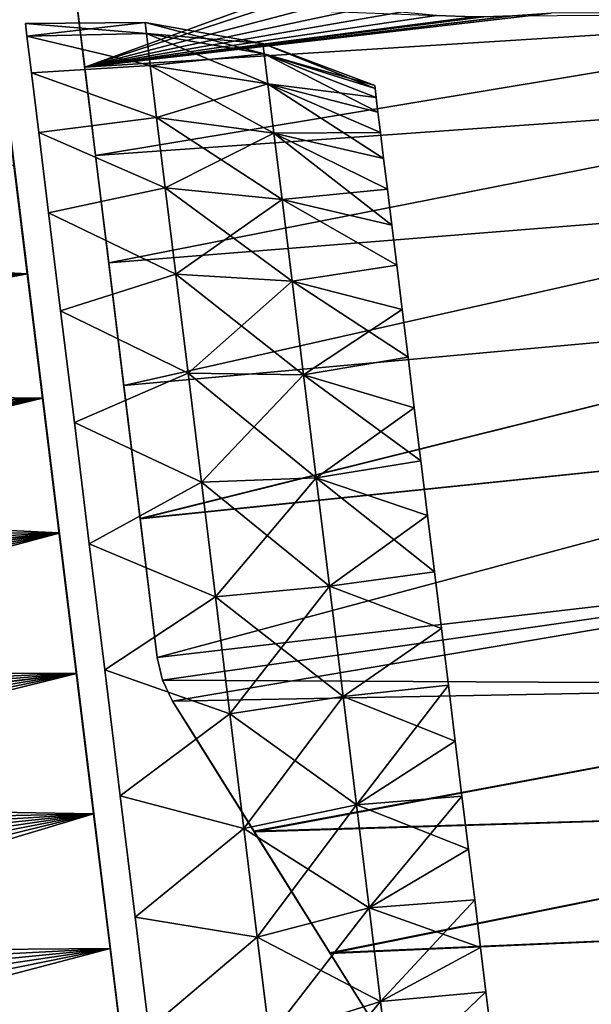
# Model space of a CAD drawing. Header units: millimetres. Extents: x -29 to 75, y -375 to 321.
# Tile 10 of 29: x 43 to 59, y 50 to 77. Entities that reach past the tile are written whole.
import ezdxf

# ---------------------------------------------------------------- set-up
doc = ezdxf.new("R2010")
doc.units = ezdxf.units.MM
doc.header["$LTSCALE"] = 101.851852
for name, color, linetype in [('10', 7, 'CONTINUOUS'), ('12', 7, 'CONTINUOUS'), ('17', 7, 'CONTINUOUS'), ('18', 7, 'CONTINUOUS'), ('20', 7, 'CONTINUOUS'), ('24', 7, 'CONTINUOUS'), ('25', 7, 'CONTINUOUS'), ('26', 7, 'CONTINUOUS'), ('31', 7, 'CONTINUOUS'), ('32', 7, 'CONTINUOUS'), ('5', 7, 'CONTINUOUS')]:
    doc.layers.add(name, color=color, linetype=linetype)

msp = doc.modelspace()

# ---------------------------------------------------------------- linework, layer by layer
at = {"layer": '10', "color": 7, "linetype": 'CONTINUOUS', "true_color": 0xe0f2ff}
for points in [[(43.29, 70.194, 16.878), (42.915, 73.245, 14.355), (19.818, 68.465, 18.089), (43.29, 70.194, 16.878)], [(43.718, 66.712, 18.754), (43.29, 70.194, 16.878), (18.417, 65.571, 19.809), (43.718, 66.712, 18.754)], [(18.417, 65.571, 19.809), (43.29, 70.194, 16.878), (19.072, 66.996, 19.03), (18.417, 65.571, 19.809)], [(19.072, 66.996, 19.03), (43.29, 70.194, 16.878), (19.818, 68.465, 18.089), (19.072, 66.996, 19.03)], [(44.182, 62.931, 19.91), (43.718, 66.712, 18.754), (16.754, 60.21, 21.745), (44.182, 62.931, 19.91)], [(16.754, 60.21, 21.745), (43.718, 66.712, 18.754), (17.021, 61.486, 21.417), (16.754, 60.21, 21.745)], [(17.021, 61.486, 21.417), (43.718, 66.712, 18.754), (17.387, 62.812, 20.99), (17.021, 61.486, 21.417)], [(17.387, 62.812, 20.99), (43.718, 66.712, 18.754), (17.852, 64.179, 20.456), (17.387, 62.812, 20.99)], [(17.852, 64.179, 20.456), (43.718, 66.712, 18.754), (18.417, 65.571, 19.809), (17.852, 64.179, 20.456)], [(16.519, 56.667, 22.246), (44.182, 62.931, 19.91), (16.506, 57.807, 22.151), (16.519, 56.667, 22.246)], [(16.506, 57.807, 22.151), (44.182, 62.931, 19.91), (16.583, 58.983, 21.987), (16.506, 57.807, 22.151)], [(16.613, 55.555, 22.276), (44.182, 62.931, 19.91), (16.519, 56.667, 22.246), (16.613, 55.555, 22.276)], [(16.583, 58.983, 21.987), (44.182, 62.931, 19.91), (16.754, 60.21, 21.745), (16.583, 58.983, 21.987)], [(44.665, 58.998, 20.3), (44.182, 62.931, 19.91), (16.613, 55.555, 22.276), (44.665, 58.998, 20.3)], [(16.793, 54.452, 22.245), (44.665, 58.998, 20.3), (16.613, 55.555, 22.276), (16.793, 54.452, 22.245)], [(17.057, 53.341, 22.15), (44.665, 58.998, 20.3), (16.793, 54.452, 22.245), (17.057, 53.341, 22.15)], [(17.417, 52.214, 21.986), (44.665, 58.998, 20.3), (17.057, 53.341, 22.15), (17.417, 52.214, 21.986)], [(45.148, 55.064, 19.909), (44.665, 58.998, 20.3), (17.417, 52.214, 21.986), (45.148, 55.064, 19.909)], [(17.881, 51.06, 21.742), (45.148, 55.064, 19.909), (17.417, 52.214, 21.986), (17.881, 51.06, 21.742)], [(18.451, 49.882, 21.411), (45.148, 55.064, 19.909), (17.881, 51.06, 21.742), (18.451, 49.882, 21.411)], [(19.132, 48.681, 20.982), (45.148, 55.064, 19.909), (18.451, 49.882, 21.411), (19.132, 48.681, 20.982)], [(19.918, 47.465, 20.445), (45.148, 55.064, 19.909), (19.132, 48.681, 20.982), (19.918, 47.465, 20.445)], [(45.612, 51.284, 18.752), (45.148, 55.064, 19.909), (19.918, 47.465, 20.445), (45.612, 51.284, 18.752)], [(20.806, 46.248, 19.794), (45.612, 51.284, 18.752), (19.918, 47.465, 20.445), (20.806, 46.248, 19.794)], [(21.79, 45.022, 19.01), (45.612, 51.284, 18.752), (20.806, 46.248, 19.794), (21.79, 45.022, 19.01)], [(46.039, 47.803, 16.875), (45.612, 51.284, 18.752), (21.79, 45.022, 19.01), (46.039, 47.803, 16.875)]]:
    msp.add_3dface(points, dxfattribs=at)
at = {"layer": '12', "color": 7, "linetype": 'CONTINUOUS', "true_color": 0xe0f2ff}
for points in [[(42.915, 73.246, -14.354), (43.29, 70.195, -16.877), (21.476, 71.347, -15.748), (42.915, 73.246, -14.354)], [(21.476, 71.347, -15.748), (43.29, 70.195, -16.877), (20.624, 69.924, -16.996), (21.476, 71.347, -15.748)], [(43.29, 70.195, -16.877), (43.718, 66.713, -18.753), (19.072, 66.996, -19.03), (43.29, 70.195, -16.877)], [(19.818, 68.465, -18.089), (43.29, 70.195, -16.877), (19.072, 66.996, -19.03), (19.818, 68.465, -18.089)], [(20.624, 69.924, -16.996), (43.29, 70.195, -16.877), (19.818, 68.465, -18.089), (20.624, 69.924, -16.996)], [(19.072, 66.996, -19.03), (43.718, 66.713, -18.753), (18.417, 65.571, -19.809), (19.072, 66.996, -19.03)], [(43.718, 66.713, -18.753), (44.182, 62.933, -19.909), (17.852, 64.179, -20.456), (43.718, 66.713, -18.753)], [(18.417, 65.571, -19.809), (43.718, 66.713, -18.753), (17.852, 64.179, -20.456), (18.417, 65.571, -19.809)], [(17.852, 64.179, -20.456), (44.182, 62.933, -19.909), (17.387, 62.812, -20.99), (17.852, 64.179, -20.456)], [(44.182, 62.933, -19.909), (44.665, 58.999, -20.3), (16.583, 58.983, -21.987), (44.182, 62.933, -19.909)], [(16.754, 60.21, -21.745), (44.182, 62.933, -19.909), (16.583, 58.983, -21.987), (16.754, 60.21, -21.745)], [(17.021, 61.486, -21.417), (44.182, 62.933, -19.909), (16.754, 60.21, -21.745), (17.021, 61.486, -21.417)], [(17.387, 62.812, -20.99), (44.182, 62.933, -19.909), (17.021, 61.486, -21.417), (17.387, 62.812, -20.99)], [(16.583, 58.983, -21.987), (44.665, 58.999, -20.3), (16.506, 57.807, -22.151), (16.583, 58.983, -21.987)], [(16.506, 57.807, -22.151), (44.665, 58.999, -20.3), (16.519, 56.667, -22.246), (16.506, 57.807, -22.151)], [(16.519, 56.667, -22.246), (44.665, 58.999, -20.3), (16.613, 55.555, -22.276), (16.519, 56.667, -22.246)], [(44.665, 58.999, -20.3), (45.148, 55.065, -19.909), (16.613, 55.555, -22.276), (44.665, 58.999, -20.3)], [(16.613, 55.555, -22.276), (45.148, 55.065, -19.909), (16.793, 54.452, -22.245), (16.613, 55.555, -22.276)], [(16.793, 54.452, -22.245), (45.148, 55.065, -19.909), (17.057, 53.341, -22.15), (16.793, 54.452, -22.245)], [(17.057, 53.341, -22.15), (45.148, 55.065, -19.909), (17.417, 52.214, -21.986), (17.057, 53.341, -22.15)], [(17.417, 52.214, -21.986), (45.148, 55.065, -19.909), (17.881, 51.06, -21.742), (17.417, 52.214, -21.986)], [(45.148, 55.065, -19.909), (45.612, 51.285, -18.752), (17.881, 51.06, -21.742), (45.148, 55.065, -19.909)], [(17.881, 51.06, -21.742), (45.612, 51.285, -18.752), (18.451, 49.882, -21.411), (17.881, 51.06, -21.742)], [(18.451, 49.882, -21.411), (45.612, 51.285, -18.752), (19.132, 48.681, -20.982), (18.451, 49.882, -21.411)], [(19.132, 48.681, -20.982), (45.612, 51.285, -18.752), (19.918, 47.465, -20.445), (19.132, 48.681, -20.982)], [(19.918, 47.465, -20.445), (45.612, 51.285, -18.752), (20.806, 46.248, -19.794), (19.918, 47.465, -20.445)], [(45.612, 51.285, -18.752), (46.039, 47.804, -16.876), (20.806, 46.248, -19.794), (45.612, 51.285, -18.752)]]:
    msp.add_3dface(points, dxfattribs=at)
at = {"layer": '17', "color": 7, "linetype": 'CONTINUOUS', "true_color": 0xa2afbf}
for points in [[(44.533, 78.948, -3.924), (44.671, 77.817, -7.696), (44.77, 77.017, -7.358), (44.533, 78.948, -3.924)], [(44.637, 78.098, -3.749), (44.533, 78.948, -3.924), (44.77, 77.017, -7.358), (44.637, 78.098, -3.749)], [(44.671, 77.817, 7.695), (44.533, 78.948, 3.925), (44.77, 77.017, 7.358), (44.671, 77.817, 7.695)], [(44.77, 77.017, 7.358), (44.533, 78.948, 3.925), (44.637, 78.098, 3.749), (44.77, 77.017, 7.358)], [(44.671, 77.817, -7.696), (44.897, 75.983, -11.174), (44.985, 75.262, -10.687), (44.671, 77.817, -7.696)], [(44.77, 77.017, -7.358), (44.671, 77.817, -7.696), (44.985, 75.262, -10.687), (44.77, 77.017, -7.358)], [(44.897, 75.983, 11.172), (44.671, 77.817, 7.695), (44.985, 75.262, 10.687), (44.897, 75.983, 11.172)], [(44.985, 75.262, 10.687), (44.671, 77.817, 7.695), (44.77, 77.017, 7.358), (44.985, 75.262, 10.687)], [(44.897, 75.983, -11.174), (45.2, 73.514, -14.227), (45.275, 72.901, -13.608), (44.897, 75.983, -11.174)], [(44.985, 75.262, -10.687), (44.897, 75.983, -11.174), (45.275, 72.901, -13.608), (44.985, 75.262, -10.687)], [(45.2, 73.515, 14.224), (44.897, 75.983, 11.172), (45.275, 72.901, 13.608), (45.2, 73.515, 14.224)], [(45.275, 72.901, 13.608), (44.897, 75.983, 11.172), (44.985, 75.262, 10.687), (45.275, 72.901, 13.608)], [(45.569, 70.506, 16.736), (45.2, 73.515, 14.224), (45.629, 70.022, 16.012), (45.569, 70.506, 16.736)], [(45.629, 70.022, 16.012), (45.2, 73.515, 14.224), (45.275, 72.901, 13.608), (45.629, 70.022, 16.012)], [(45.2, 73.514, -14.227), (45.569, 70.504, -16.739), (45.629, 70.022, -16.012), (45.2, 73.514, -14.227)], [(45.275, 72.901, -13.608), (45.2, 73.514, -14.227), (45.629, 70.022, -16.012), (45.275, 72.901, -13.608)], [(45.991, 67.07, 18.613), (45.569, 70.506, 16.736), (46.032, 66.733, 17.808), (45.991, 67.07, 18.613)], [(46.032, 66.733, 17.808), (45.569, 70.506, 16.736), (45.629, 70.022, 16.012), (46.032, 66.733, 17.808)], [(45.569, 70.504, -16.739), (45.991, 67.066, -18.615), (46.032, 66.733, -17.808), (45.569, 70.504, -16.739)], [(45.629, 70.022, -16.012), (45.569, 70.504, -16.739), (46.032, 66.733, -17.808), (45.629, 70.022, -16.012)], [(46.449, 63.337, 19.782), (45.991, 67.07, 18.613), (46.927, 59.444, 19.325), (46.449, 63.337, 19.782)], [(46.927, 59.444, 19.325), (45.991, 67.07, 18.613), (46.471, 63.16, 18.927), (46.927, 59.444, 19.325)], [(46.471, 63.16, 18.927), (45.991, 67.07, 18.613), (46.032, 66.733, 17.808), (46.471, 63.16, 18.927)], [(45.991, 67.066, -18.615), (46.45, 63.333, -19.783), (46.471, 63.16, -18.927), (45.991, 67.066, -18.615)], [(46.032, 66.733, -17.808), (45.991, 67.066, -18.615), (46.471, 63.16, -18.927), (46.032, 66.733, -17.808)], [(46.927, 59.444, 20.199), (46.449, 63.337, 19.782), (46.927, 59.444, 19.325), (46.927, 59.444, 20.199)], [(46.927, 59.444, -20.199), (46.927, 59.444, -19.325), (46.45, 63.333, -19.783), (46.927, 59.444, -20.199)], [(46.45, 63.333, -19.783), (46.927, 59.444, -19.325), (46.471, 63.16, -18.927), (46.45, 63.333, -19.783)]]:
    msp.add_3dface(points, dxfattribs=at)
at = {"layer": '18', "color": 7, "linetype": 'CONTINUOUS', "true_color": 0xa2afbf}
for points in [[(44.897, 75.983, -11.174), (44.671, 77.817, -7.696), (54.758, 77.438, -9.433), (44.897, 75.983, -11.174)], [(45.2, 73.514, -14.227), (44.897, 75.983, -11.174), (69.347, 77.52, -10.272), (45.2, 73.514, -14.227)], [(69.347, 77.52, -10.272), (44.897, 75.983, -11.174), (56.894, 77.423, -9.62), (69.347, 77.52, -10.272)], [(55.813, 77.401, -9.578), (44.897, 75.983, -11.174), (54.758, 77.438, -9.433), (55.813, 77.401, -9.578)], [(56.894, 77.423, -9.62), (44.897, 75.983, -11.174), (56.085, 77.401, -9.599), (56.894, 77.423, -9.62)], [(56.085, 77.401, -9.599), (44.897, 75.983, -11.174), (55.813, 77.401, -9.578), (56.085, 77.401, -9.599)], [(69.627, 75.238, -13.074), (45.2, 73.514, -14.227), (69.347, 77.52, -10.272), (69.627, 75.238, -13.074)], [(45.569, 70.504, -16.739), (45.2, 73.514, -14.227), (69.627, 75.238, -13.074), (45.569, 70.504, -16.739)], [(69.969, 72.457, -15.373), (45.569, 70.504, -16.739), (69.627, 75.238, -13.074), (69.969, 72.457, -15.373)], [(45.991, 67.066, -18.615), (45.569, 70.504, -16.739), (69.969, 72.457, -15.373), (45.991, 67.066, -18.615)], [(70.358, 69.284, -17.082), (45.991, 67.066, -18.615), (69.969, 72.457, -15.373), (70.358, 69.284, -17.082)], [(46.45, 63.333, -19.783), (45.991, 67.066, -18.615), (70.358, 69.284, -17.082), (46.45, 63.333, -19.783)], [(70.781, 65.841, -18.135), (46.45, 63.333, -19.783), (70.358, 69.284, -17.082), (70.781, 65.841, -18.135)], [(46.927, 59.444, -20.199), (46.45, 63.333, -19.783), (70.781, 65.841, -18.135), (46.927, 59.444, -20.199)], [(71.221, 62.261, -18.49), (46.927, 59.444, -20.199), (70.781, 65.841, -18.135), (71.221, 62.261, -18.49)], [(46.927, 59.444, -20.199), (71.221, 62.261, -18.49), (47.076, 58.81, -20.189), (46.927, 59.444, -20.199)], [(71.221, 62.261, -18.49), (71.66, 58.68, -18.135), (47.076, 58.81, -20.189), (71.221, 62.261, -18.49)], [(47.076, 58.81, -20.189), (71.66, 58.68, -18.135), (47.361, 58.22, -20.15), (47.076, 58.81, -20.189)], [(47.361, 58.22, -20.15), (71.66, 58.68, -18.135), (49.649, 54.558, -19.414), (47.361, 58.22, -20.15)], [(71.66, 58.68, -18.135), (72.083, 55.237, -17.082), (49.649, 54.558, -19.414), (71.66, 58.68, -18.135)], [(49.649, 54.558, -19.414), (72.083, 55.237, -17.082), (51.779, 51.149, -17.953), (49.649, 54.558, -19.414)], [(72.083, 55.237, -17.082), (72.473, 52.064, -15.373), (51.779, 51.149, -17.953), (72.083, 55.237, -17.082)], [(51.779, 51.149, -17.953), (72.473, 52.064, -15.373), (53.672, 48.119, -15.86), (51.779, 51.149, -17.953)], [(72.473, 52.064, -15.373), (72.814, 49.283, -13.074), (53.672, 48.119, -15.86), (72.473, 52.064, -15.373)]]:
    msp.add_3dface(points, dxfattribs=at)
at = {"layer": '20', "color": 7, "linetype": 'CONTINUOUS', "true_color": 0xa2afbf}
for points in [[(44.671, 77.817, 7.695), (44.897, 75.983, 11.172), (50.749, 78.125, 7.637), (44.671, 77.817, 7.695)], [(50.749, 78.125, 7.637), (44.897, 75.983, 11.172), (51.1, 78.027, 7.905), (50.749, 78.125, 7.637)], [(51.1, 78.027, 7.905), (44.897, 75.983, 11.172), (51.914, 77.83, 8.421), (51.1, 78.027, 7.905)], [(51.914, 77.83, 8.421), (44.897, 75.983, 11.172), (52.796, 77.66, 8.85), (51.914, 77.83, 8.421)], [(52.796, 77.66, 8.85), (44.897, 75.983, 11.172), (53.745, 77.527, 9.188), (52.796, 77.66, 8.85)], [(53.745, 77.527, 9.188), (44.897, 75.983, 11.172), (54.754, 77.438, 9.432), (53.745, 77.527, 9.188)], [(44.897, 75.983, 11.172), (45.2, 73.515, 14.224), (69.347, 77.52, 10.272), (44.897, 75.983, 11.172)], [(44.897, 75.983, 11.172), (69.347, 77.52, 10.272), (57.969, 77.504, 9.557), (44.897, 75.983, 11.172)], [(56.889, 77.423, 9.62), (44.897, 75.983, 11.172), (57.969, 77.504, 9.557), (56.889, 77.423, 9.62)], [(54.754, 77.438, 9.432), (44.897, 75.983, 11.172), (55.808, 77.401, 9.578), (54.754, 77.438, 9.432)], [(56.086, 77.401, 9.599), (44.897, 75.983, 11.172), (56.889, 77.423, 9.62), (56.086, 77.401, 9.599)], [(55.808, 77.401, 9.578), (44.897, 75.983, 11.172), (56.086, 77.401, 9.599), (55.808, 77.401, 9.578)], [(69.347, 77.52, 10.272), (45.2, 73.515, 14.224), (69.627, 75.238, 13.074), (69.347, 77.52, 10.272)], [(45.2, 73.515, 14.224), (45.569, 70.506, 16.736), (69.627, 75.238, 13.074), (45.2, 73.515, 14.224)], [(69.627, 75.238, 13.074), (45.569, 70.506, 16.736), (69.969, 72.457, 15.373), (69.627, 75.238, 13.074)], [(45.569, 70.506, 16.736), (45.991, 67.07, 18.613), (69.969, 72.457, 15.373), (45.569, 70.506, 16.736)], [(69.969, 72.457, 15.373), (45.991, 67.07, 18.613), (70.358, 69.284, 17.082), (69.969, 72.457, 15.373)], [(45.991, 67.07, 18.613), (46.449, 63.337, 19.782), (70.358, 69.284, 17.082), (45.991, 67.07, 18.613)], [(70.358, 69.284, 17.082), (46.449, 63.337, 19.782), (70.781, 65.841, 18.135), (70.358, 69.284, 17.082)], [(46.449, 63.337, 19.782), (46.927, 59.444, 20.199), (70.781, 65.841, 18.135), (46.449, 63.337, 19.782)], [(70.781, 65.841, 18.135), (46.927, 59.444, 20.199), (71.221, 62.261, 18.49), (70.781, 65.841, 18.135)], [(71.221, 62.261, 18.49), (46.927, 59.444, 20.199), (47.076, 58.81, 20.189), (71.221, 62.261, 18.49)], [(47.361, 58.22, 20.15), (71.221, 62.261, 18.49), (47.076, 58.81, 20.189), (47.361, 58.22, 20.15)], [(71.66, 58.68, 18.135), (71.221, 62.261, 18.49), (47.361, 58.22, 20.15), (71.66, 58.68, 18.135)], [(49.638, 54.575, 19.42), (71.66, 58.68, 18.135), (47.361, 58.22, 20.15), (49.638, 54.575, 19.42)], [(72.083, 55.237, 17.082), (71.66, 58.68, 18.135), (49.638, 54.575, 19.42), (72.083, 55.237, 17.082)], [(51.769, 51.165, 17.962), (72.083, 55.237, 17.082), (49.638, 54.575, 19.42), (51.769, 51.165, 17.962)], [(72.473, 52.064, 15.373), (72.083, 55.237, 17.082), (51.769, 51.165, 17.962), (72.473, 52.064, 15.373)], [(53.665, 48.131, 15.87), (72.473, 52.064, 15.373), (51.769, 51.165, 17.962), (53.665, 48.131, 15.87)], [(72.814, 49.283, 13.074), (72.473, 52.064, 15.373), (53.665, 48.131, 15.87), (72.814, 49.283, 13.074)]]:
    msp.add_3dface(points, dxfattribs=at)
at = {"layer": '24', "color": 7, "linetype": 'CONTINUOUS', "true_color": 0xa2afbf}
for points in [[(47.361, 58.22, -20.15), (49.649, 54.558, -19.414), (47.361, 58.22, -19.284), (47.361, 58.22, -20.15)], [(47.361, 58.22, -19.284), (49.649, 54.558, -19.414), (47.86, 57.421, -19.194), (47.361, 58.22, -19.284)], [(49.638, 54.575, 19.42), (47.361, 58.22, 20.15), (47.361, 58.22, 19.284), (49.638, 54.575, 19.42)], [(47.86, 57.421, 19.194), (49.638, 54.575, 19.42), (47.361, 58.22, 19.284), (47.86, 57.421, 19.194)], [(47.86, 57.421, -19.194), (49.649, 54.558, -19.414), (48.356, 56.628, -19.066), (47.86, 57.421, -19.194)], [(48.356, 56.628, 19.066), (49.638, 54.575, 19.42), (47.86, 57.421, 19.194), (48.356, 56.628, 19.066)], [(49.649, 54.558, -19.414), (51.779, 51.149, -17.953), (48.356, 56.628, -19.066), (49.649, 54.558, -19.414)], [(48.356, 56.628, -19.066), (51.779, 51.149, -17.953), (50.21, 53.661, -18.175), (48.356, 56.628, -19.066)], [(50.166, 53.73, 18.205), (49.638, 54.575, 19.42), (48.356, 56.628, 19.066), (50.166, 53.73, 18.205)], [(51.769, 51.165, 17.962), (49.638, 54.575, 19.42), (50.166, 53.73, 18.205), (51.769, 51.165, 17.962)], [(51.99, 50.812, 16.593), (51.769, 51.165, 17.962), (50.166, 53.73, 18.205), (51.99, 50.812, 16.593)], [(50.21, 53.661, -18.175), (51.779, 51.149, -17.953), (51.882, 50.984, -16.713), (50.21, 53.661, -18.175)], [(53.665, 48.131, 15.87), (51.769, 51.165, 17.962), (51.99, 50.812, 16.593), (53.665, 48.131, 15.87)], [(51.779, 51.149, -17.953), (53.672, 48.119, -15.86), (51.882, 50.984, -16.713), (51.779, 51.149, -17.953)], [(51.882, 50.984, -16.713), (53.672, 48.119, -15.86), (53.456, 48.466, -14.603), (51.882, 50.984, -16.713)], [(53.506, 48.386, 14.522), (53.665, 48.131, 15.87), (51.99, 50.812, 16.593), (53.506, 48.386, 14.522)]]:
    msp.add_3dface(points, dxfattribs=at)
at = {"layer": '25', "color": 7, "linetype": 'CONTINUOUS', "true_color": 0xa2afbf}
for points in [[(46.927, 59.444, 20.199), (46.927, 59.444, 19.325), (47.077, 58.809, 19.317), (46.927, 59.444, 20.199)], [(47.076, 58.81, 20.189), (46.927, 59.444, 20.199), (47.077, 58.809, 19.317), (47.076, 58.81, 20.189)], [(47.361, 58.22, 20.15), (47.076, 58.81, 20.189), (47.361, 58.22, 19.284), (47.361, 58.22, 20.15)], [(47.361, 58.22, 19.284), (47.076, 58.81, 20.189), (47.077, 58.809, 19.317), (47.361, 58.22, 19.284)]]:
    msp.add_3dface(points, dxfattribs=at)
at = {"layer": '26', "color": 7, "linetype": 'CONTINUOUS', "true_color": 0xa2afbf}
for points in [[(46.927, 59.444, -19.325), (46.927, 59.444, -20.199), (47.076, 58.81, -20.189), (46.927, 59.444, -19.325)], [(46.927, 59.444, -19.325), (47.076, 58.81, -20.189), (47.077, 58.809, -19.317), (46.927, 59.444, -19.325)], [(47.076, 58.81, -20.189), (47.361, 58.22, -20.15), (47.077, 58.809, -19.317), (47.076, 58.81, -20.189)], [(47.361, 58.22, -20.15), (47.361, 58.22, -19.284), (47.077, 58.809, -19.317), (47.361, 58.22, -20.15)]]:
    msp.add_3dface(points, dxfattribs=at)
at = {"layer": '31', "color": 7, "linetype": 'CONTINUOUS', "true_color": 0xa2afbf}
for points in [[(46.587, 77.235), (46.624, 76.933, -3.283), (43.235, 77.207), (46.587, 77.235)], [(43.235, 77.207), (46.624, 76.933, -3.283), (43.278, 76.859, -3.559), (43.235, 77.207)], [(49.89, 76.648), (49.925, 76.363, -3.102), (46.587, 77.235), (49.89, 76.648)], [(46.587, 77.235), (49.925, 76.363, -3.102), (46.624, 76.933, -3.283), (46.587, 77.235)], [(46.624, 76.933, -3.283), (46.734, 76.038, -6.454), (43.278, 76.859, -3.559), (46.624, 76.933, -3.283)], [(43.278, 76.859, -3.559), (46.734, 76.038, -6.454), (43.404, 75.829, -6.982), (43.278, 76.859, -3.559)], [(49.925, 76.363, -3.102), (50.029, 75.517, -6.098), (46.624, 76.933, -3.283), (49.925, 76.363, -3.102)], [(46.624, 76.933, -3.283), (50.029, 75.517, -6.098), (46.734, 76.038, -6.454), (46.624, 76.933, -3.283)], [(49.89, 76.648), (53.024, 75.47), (53.034, 75.387, -1.602), (49.89, 76.648)], [(49.925, 76.363, -3.102), (49.89, 76.648), (53.034, 75.387, -1.602), (49.925, 76.363, -3.102)], [(50.029, 75.517, -6.098), (49.925, 76.363, -3.102), (53.115, 74.726, -4.737), (50.029, 75.517, -6.098)], [(53.115, 74.726, -4.737), (49.925, 76.363, -3.102), (53.065, 75.138, -3.187), (53.115, 74.726, -4.737)], [(53.065, 75.138, -3.187), (49.925, 76.363, -3.102), (53.034, 75.387, -1.602), (53.065, 75.138, -3.187)], [(46.734, 76.038, -6.454), (46.913, 74.579, -9.405), (43.404, 75.829, -6.982), (46.734, 76.038, -6.454)], [(50.029, 75.517, -6.098), (50.198, 74.139, -8.886), (46.734, 76.038, -6.454), (50.029, 75.517, -6.098)], [(46.734, 76.038, -6.454), (50.198, 74.139, -8.886), (46.913, 74.579, -9.405), (46.734, 76.038, -6.454)], [(43.404, 75.829, -6.982), (46.913, 74.579, -9.405), (43.61, 74.156, -10.136), (43.404, 75.829, -6.982)], [(50.198, 74.139, -8.886), (50.029, 75.517, -6.098), (53.274, 73.432, -7.664), (50.198, 74.139, -8.886)], [(53.274, 73.432, -7.664), (50.029, 75.517, -6.098), (53.185, 74.155, -6.235), (53.274, 73.432, -7.664)], [(53.185, 74.155, -6.235), (50.029, 75.517, -6.098), (53.115, 74.726, -4.737), (53.185, 74.155, -6.235)], [(46.913, 74.579, -9.405), (47.155, 72.607, -12.035), (43.61, 74.156, -10.136), (46.913, 74.579, -9.405)], [(50.198, 74.139, -8.886), (50.427, 72.276, -11.372), (46.913, 74.579, -9.405), (50.198, 74.139, -8.886)], [(46.913, 74.579, -9.405), (50.427, 72.276, -11.372), (47.155, 72.607, -12.035), (46.913, 74.579, -9.405)], [(43.61, 74.156, -10.136), (47.155, 72.607, -12.035), (43.886, 71.904, -12.901), (43.61, 74.156, -10.136)], [(50.427, 72.276, -11.372), (50.198, 74.139, -8.886), (53.504, 71.562, -10.257), (50.427, 72.276, -11.372)], [(53.504, 71.562, -10.257), (50.198, 74.139, -8.886), (53.381, 72.564, -9.01), (53.504, 71.562, -10.257)], [(53.381, 72.564, -9.01), (50.198, 74.139, -8.886), (53.274, 73.432, -7.664), (53.381, 72.564, -9.01)], [(47.155, 72.607, -12.035), (47.452, 70.189, -14.256), (43.886, 71.904, -12.901), (47.155, 72.607, -12.035)], [(50.427, 72.276, -11.372), (50.707, 69.991, -13.471), (47.155, 72.607, -12.035), (50.427, 72.276, -11.372)], [(47.155, 72.607, -12.035), (50.707, 69.991, -13.471), (47.452, 70.189, -14.256), (47.155, 72.607, -12.035)], [(50.707, 69.991, -13.471), (50.427, 72.276, -11.372), (53.642, 70.436, -11.391), (50.707, 69.991, -13.471)], [(53.642, 70.436, -11.391), (50.427, 72.276, -11.372), (53.504, 71.562, -10.257), (53.642, 70.436, -11.391)], [(43.886, 71.904, -12.901), (47.452, 70.189, -14.256), (44.223, 69.159, -15.17), (43.886, 71.904, -12.901)], [(53.794, 69.199, -12.401), (50.707, 69.991, -13.471), (53.642, 70.436, -11.391), (53.794, 69.199, -12.401)], [(47.452, 70.189, -14.256), (47.793, 67.407, -15.992), (44.223, 69.159, -15.17), (47.452, 70.189, -14.256)], [(50.707, 69.991, -13.471), (51.03, 67.362, -15.11), (47.452, 70.189, -14.256), (50.707, 69.991, -13.471)], [(47.452, 70.189, -14.256), (51.03, 67.362, -15.11), (47.793, 67.407, -15.992), (47.452, 70.189, -14.256)], [(51.03, 67.362, -15.11), (50.707, 69.991, -13.471), (53.958, 67.863, -13.275), (51.03, 67.362, -15.11)], [(53.958, 67.863, -13.275), (50.707, 69.991, -13.471), (53.794, 69.199, -12.401), (53.958, 67.863, -13.275)], [(44.223, 69.159, -15.17), (47.793, 67.407, -15.992), (44.608, 66.028, -16.857), (44.223, 69.159, -15.17)], [(54.132, 66.444, -14.003), (51.03, 67.362, -15.11), (53.958, 67.863, -13.275), (54.132, 66.444, -14.003)], [(47.793, 67.407, -15.992), (48.168, 64.356, -17.183), (44.608, 66.028, -16.857), (47.793, 67.407, -15.992)], [(51.03, 67.362, -15.11), (51.384, 64.479, -16.236), (47.793, 67.407, -15.992), (51.03, 67.362, -15.11)], [(47.793, 67.407, -15.992), (51.384, 64.479, -16.236), (48.168, 64.356, -17.183), (47.793, 67.407, -15.992)], [(51.384, 64.479, -16.236), (51.03, 67.362, -15.11), (54.315, 64.957, -14.578), (51.384, 64.479, -16.236)], [(54.315, 64.957, -14.578), (51.03, 67.362, -15.11), (54.132, 66.444, -14.003), (54.315, 64.957, -14.578)], [(44.608, 66.028, -16.857), (48.168, 64.356, -17.183), (45.025, 62.631, -17.895), (44.608, 66.028, -16.857)], [(54.504, 63.419, -14.994), (51.384, 64.479, -16.236), (54.315, 64.957, -14.578), (54.504, 63.419, -14.994)], [(48.168, 64.356, -17.183), (48.563, 61.139, -17.789), (45.025, 62.631, -17.895), (48.168, 64.356, -17.183)], [(51.384, 64.479, -16.236), (51.757, 61.44, -16.808), (48.168, 64.356, -17.183), (51.384, 64.479, -16.236)], [(48.168, 64.356, -17.183), (51.757, 61.44, -16.808), (48.563, 61.139, -17.789), (48.168, 64.356, -17.183)], [(51.757, 61.44, -16.808), (51.384, 64.479, -16.236), (54.697, 61.846, -15.245), (51.757, 61.44, -16.808)], [(54.697, 61.846, -15.245), (51.384, 64.479, -16.236), (54.504, 63.419, -14.994), (54.697, 61.846, -15.245)], [(45.025, 62.631, -17.895), (48.563, 61.139, -17.789), (45.459, 59.097, -18.246), (45.025, 62.631, -17.895)], [(54.892, 60.256, -15.329), (51.757, 61.44, -16.808), (54.697, 61.846, -15.245), (54.892, 60.256, -15.329)], [(51.757, 61.44, -16.808), (52.137, 58.348, -16.808), (48.563, 61.139, -17.789), (51.757, 61.44, -16.808)], [(52.137, 58.348, -16.808), (51.757, 61.44, -16.808), (54.892, 60.256, -15.329), (52.137, 58.348, -16.808)], [(48.563, 61.139, -17.789), (48.965, 57.867, -17.789), (45.459, 59.097, -18.246), (48.563, 61.139, -17.789)], [(48.563, 61.139, -17.789), (52.137, 58.348, -16.808), (48.965, 57.867, -17.789), (48.563, 61.139, -17.789)], [(55.087, 58.665, -15.245), (52.137, 58.348, -16.808), (54.892, 60.256, -15.329), (55.087, 58.665, -15.245)], [(45.459, 59.097, -18.246), (48.965, 57.867, -17.789), (45.892, 55.564, -17.895), (45.459, 59.097, -18.246)], [(55.28, 57.093, -14.994), (52.137, 58.348, -16.808), (55.087, 58.665, -15.245), (55.28, 57.093, -14.994)], [(52.137, 58.348, -16.808), (52.51, 55.309, -16.236), (48.965, 57.867, -17.789), (52.137, 58.348, -16.808)], [(52.51, 55.309, -16.236), (52.137, 58.348, -16.808), (55.28, 57.093, -14.994), (52.51, 55.309, -16.236)], [(48.965, 57.867, -17.789), (49.36, 54.651, -17.183), (45.892, 55.564, -17.895), (48.965, 57.867, -17.789)], [(48.965, 57.867, -17.789), (52.51, 55.309, -16.236), (49.36, 54.651, -17.183), (48.965, 57.867, -17.789)], [(55.469, 55.554, -14.578), (52.51, 55.309, -16.236), (55.28, 57.093, -14.994), (55.469, 55.554, -14.578)], [(45.892, 55.564, -17.895), (49.36, 54.651, -17.183), (46.31, 52.167, -16.857), (45.892, 55.564, -17.895)], [(55.652, 54.068, -14.003), (52.51, 55.309, -16.236), (55.469, 55.554, -14.578), (55.652, 54.068, -14.003)], [(52.51, 55.309, -16.236), (52.864, 52.426, -15.11), (49.36, 54.651, -17.183), (52.51, 55.309, -16.236)], [(52.864, 52.426, -15.11), (52.51, 55.309, -16.236), (55.652, 54.068, -14.003), (52.864, 52.426, -15.11)], [(49.36, 54.651, -17.183), (49.734, 51.6, -15.992), (46.31, 52.167, -16.857), (49.36, 54.651, -17.183)], [(49.36, 54.651, -17.183), (52.864, 52.426, -15.11), (49.734, 51.6, -15.992), (49.36, 54.651, -17.183)], [(55.826, 52.649, -13.275), (52.864, 52.426, -15.11), (55.652, 54.068, -14.003), (55.826, 52.649, -13.275)], [(55.99, 51.313, -12.401), (52.864, 52.426, -15.11), (55.826, 52.649, -13.275), (55.99, 51.313, -12.401)], [(46.31, 52.167, -16.857), (49.734, 51.6, -15.992), (46.694, 49.036, -15.17), (46.31, 52.167, -16.857)], [(52.864, 52.426, -15.11), (53.187, 49.797, -13.471), (49.734, 51.6, -15.992), (52.864, 52.426, -15.11)], [(53.187, 49.797, -13.471), (52.864, 52.426, -15.11), (55.99, 51.313, -12.401), (53.187, 49.797, -13.471)], [(49.734, 51.6, -15.992), (50.076, 48.818, -14.256), (46.694, 49.036, -15.17), (49.734, 51.6, -15.992)], [(49.734, 51.6, -15.992), (53.187, 49.797, -13.471), (50.076, 48.818, -14.256), (49.734, 51.6, -15.992)], [(56.142, 50.075, -11.391), (53.187, 49.797, -13.471), (55.99, 51.313, -12.401), (56.142, 50.075, -11.391)], [(53.467, 47.513, -11.372), (53.187, 49.797, -13.471), (56.142, 50.075, -11.391), (53.467, 47.513, -11.372)], [(56.28, 48.949, -10.257), (53.467, 47.513, -11.372), (56.142, 50.075, -11.391), (56.28, 48.949, -10.257)], [(53.187, 49.797, -13.471), (53.467, 47.513, -11.372), (50.076, 48.818, -14.256), (53.187, 49.797, -13.471)]]:
    msp.add_3dface(points, dxfattribs=at)
at = {"layer": '32', "color": 7, "linetype": 'CONTINUOUS', "true_color": 0xa2afbf}
for points in [[(46.587, 77.235), (43.235, 77.207), (43.278, 76.859, 3.559), (46.587, 77.235)], [(46.587, 77.235), (43.278, 76.859, 3.559), (46.624, 76.933, 3.283), (46.587, 77.235)], [(49.89, 76.648), (46.587, 77.235), (46.624, 76.933, 3.283), (49.89, 76.648)], [(46.624, 76.933, 3.283), (43.278, 76.859, 3.559), (46.734, 76.038, 6.454), (46.624, 76.933, 3.283)], [(43.278, 76.859, 3.559), (43.404, 75.829, 6.982), (46.734, 76.038, 6.454), (43.278, 76.859, 3.559)], [(49.89, 76.648), (46.624, 76.933, 3.283), (49.925, 76.363, 3.102), (49.89, 76.648)], [(46.624, 76.933, 3.283), (46.734, 76.038, 6.454), (49.925, 76.363, 3.102), (46.624, 76.933, 3.283)], [(53.024, 75.47), (49.89, 76.648), (49.925, 76.363, 3.102), (53.024, 75.47)], [(49.925, 76.363, 3.102), (46.734, 76.038, 6.454), (50.029, 75.517, 6.098), (49.925, 76.363, 3.102)], [(53.024, 75.47), (49.925, 76.363, 3.102), (53.034, 75.387, 1.602), (53.024, 75.47)], [(49.925, 76.363, 3.102), (50.029, 75.517, 6.098), (53.065, 75.138, 3.187), (49.925, 76.363, 3.102)], [(53.034, 75.387, 1.602), (49.925, 76.363, 3.102), (53.065, 75.138, 3.187), (53.034, 75.387, 1.602)], [(46.734, 76.038, 6.454), (43.404, 75.829, 6.982), (46.913, 74.579, 9.405), (46.734, 76.038, 6.454)], [(46.734, 76.038, 6.454), (46.913, 74.579, 9.405), (50.029, 75.517, 6.098), (46.734, 76.038, 6.454)], [(43.404, 75.829, 6.982), (43.61, 74.156, 10.136), (46.913, 74.579, 9.405), (43.404, 75.829, 6.982)], [(50.029, 75.517, 6.098), (46.913, 74.579, 9.405), (50.198, 74.139, 8.886), (50.029, 75.517, 6.098)], [(50.029, 75.517, 6.098), (50.198, 74.139, 8.886), (53.185, 74.155, 6.235), (50.029, 75.517, 6.098)], [(53.065, 75.138, 3.187), (50.029, 75.517, 6.098), (53.115, 74.726, 4.737), (53.065, 75.138, 3.187)], [(53.115, 74.726, 4.737), (50.029, 75.517, 6.098), (53.185, 74.155, 6.235), (53.115, 74.726, 4.737)], [(46.913, 74.579, 9.405), (43.61, 74.156, 10.136), (47.155, 72.607, 12.035), (46.913, 74.579, 9.405)], [(46.913, 74.579, 9.405), (47.155, 72.607, 12.035), (50.198, 74.139, 8.886), (46.913, 74.579, 9.405)], [(43.61, 74.156, 10.136), (43.886, 71.904, 12.901), (47.155, 72.607, 12.035), (43.61, 74.156, 10.136)], [(50.198, 74.139, 8.886), (47.155, 72.607, 12.035), (50.427, 72.276, 11.372), (50.198, 74.139, 8.886)], [(53.185, 74.155, 6.235), (50.198, 74.139, 8.886), (53.274, 73.432, 7.664), (53.185, 74.155, 6.235)], [(50.198, 74.139, 8.886), (50.427, 72.276, 11.372), (53.381, 72.564, 9.01), (50.198, 74.139, 8.886)], [(53.274, 73.432, 7.664), (50.198, 74.139, 8.886), (53.381, 72.564, 9.01), (53.274, 73.432, 7.664)], [(47.155, 72.607, 12.035), (43.886, 71.904, 12.901), (47.452, 70.189, 14.256), (47.155, 72.607, 12.035)], [(47.155, 72.607, 12.035), (47.452, 70.189, 14.256), (50.427, 72.276, 11.372), (47.155, 72.607, 12.035)], [(53.381, 72.564, 9.01), (50.427, 72.276, 11.372), (53.504, 71.562, 10.257), (53.381, 72.564, 9.01)], [(50.427, 72.276, 11.372), (47.452, 70.189, 14.256), (50.707, 69.991, 13.471), (50.427, 72.276, 11.372)], [(50.427, 72.276, 11.372), (50.707, 69.991, 13.471), (53.642, 70.436, 11.391), (50.427, 72.276, 11.372)], [(53.504, 71.562, 10.257), (50.427, 72.276, 11.372), (53.642, 70.436, 11.391), (53.504, 71.562, 10.257)], [(43.886, 71.904, 12.901), (44.223, 69.159, 15.17), (47.452, 70.189, 14.256), (43.886, 71.904, 12.901)], [(53.642, 70.436, 11.391), (50.707, 69.991, 13.471), (53.794, 69.199, 12.401), (53.642, 70.436, 11.391)], [(47.452, 70.189, 14.256), (44.223, 69.159, 15.17), (47.793, 67.407, 15.992), (47.452, 70.189, 14.256)], [(47.452, 70.189, 14.256), (47.793, 67.407, 15.992), (50.707, 69.991, 13.471), (47.452, 70.189, 14.256)], [(50.707, 69.991, 13.471), (47.793, 67.407, 15.992), (51.03, 67.362, 15.11), (50.707, 69.991, 13.471)], [(50.707, 69.991, 13.471), (51.03, 67.362, 15.11), (53.794, 69.199, 12.401), (50.707, 69.991, 13.471)], [(44.223, 69.159, 15.17), (44.608, 66.028, 16.857), (47.793, 67.407, 15.992), (44.223, 69.159, 15.17)], [(53.794, 69.199, 12.401), (51.03, 67.362, 15.11), (53.958, 67.863, 13.275), (53.794, 69.199, 12.401)], [(53.958, 67.863, 13.275), (51.03, 67.362, 15.11), (54.132, 66.444, 14.003), (53.958, 67.863, 13.275)], [(47.793, 67.407, 15.992), (44.608, 66.028, 16.857), (48.168, 64.356, 17.183), (47.793, 67.407, 15.992)], [(47.793, 67.407, 15.992), (48.168, 64.356, 17.183), (51.03, 67.362, 15.11), (47.793, 67.407, 15.992)], [(51.03, 67.362, 15.11), (48.168, 64.356, 17.183), (51.384, 64.479, 16.236), (51.03, 67.362, 15.11)], [(51.03, 67.362, 15.11), (51.384, 64.479, 16.236), (54.132, 66.444, 14.003), (51.03, 67.362, 15.11)], [(54.132, 66.444, 14.003), (51.384, 64.479, 16.236), (54.315, 64.957, 14.578), (54.132, 66.444, 14.003)], [(44.608, 66.028, 16.857), (45.025, 62.631, 17.895), (48.168, 64.356, 17.183), (44.608, 66.028, 16.857)], [(54.315, 64.957, 14.578), (51.384, 64.479, 16.236), (54.504, 63.419, 14.994), (54.315, 64.957, 14.578)], [(48.168, 64.356, 17.183), (45.025, 62.631, 17.895), (48.563, 61.139, 17.789), (48.168, 64.356, 17.183)], [(48.168, 64.356, 17.183), (48.563, 61.139, 17.789), (51.384, 64.479, 16.236), (48.168, 64.356, 17.183)], [(51.384, 64.479, 16.236), (48.563, 61.139, 17.789), (51.757, 61.44, 16.808), (51.384, 64.479, 16.236)], [(51.384, 64.479, 16.236), (51.757, 61.44, 16.808), (54.504, 63.419, 14.994), (51.384, 64.479, 16.236)], [(54.504, 63.419, 14.994), (51.757, 61.44, 16.808), (54.697, 61.846, 15.245), (54.504, 63.419, 14.994)], [(45.025, 62.631, 17.895), (45.459, 59.097, 18.246), (48.563, 61.139, 17.789), (45.025, 62.631, 17.895)], [(54.697, 61.846, 15.245), (51.757, 61.44, 16.808), (54.892, 60.256, 15.329), (54.697, 61.846, 15.245)], [(48.563, 61.139, 17.789), (48.965, 57.867, 17.789), (51.757, 61.44, 16.808), (48.563, 61.139, 17.789)], [(51.757, 61.44, 16.808), (48.965, 57.867, 17.789), (52.137, 58.348, 16.808), (51.757, 61.44, 16.808)], [(51.757, 61.44, 16.808), (52.137, 58.348, 16.808), (54.892, 60.256, 15.329), (51.757, 61.44, 16.808)], [(48.563, 61.139, 17.789), (45.459, 59.097, 18.246), (48.965, 57.867, 17.789), (48.563, 61.139, 17.789)], [(54.892, 60.256, 15.329), (52.137, 58.348, 16.808), (55.087, 58.665, 15.245), (54.892, 60.256, 15.329)], [(45.459, 59.097, 18.246), (45.892, 55.564, 17.895), (48.965, 57.867, 17.789), (45.459, 59.097, 18.246)], [(52.137, 58.348, 16.808), (52.51, 55.309, 16.236), (55.087, 58.665, 15.245), (52.137, 58.348, 16.808)], [(55.087, 58.665, 15.245), (52.51, 55.309, 16.236), (55.28, 57.093, 14.994), (55.087, 58.665, 15.245)], [(48.965, 57.867, 17.789), (49.36, 54.651, 17.183), (52.137, 58.348, 16.808), (48.965, 57.867, 17.789)], [(52.137, 58.348, 16.808), (49.36, 54.651, 17.183), (52.51, 55.309, 16.236), (52.137, 58.348, 16.808)], [(48.965, 57.867, 17.789), (45.892, 55.564, 17.895), (49.36, 54.651, 17.183), (48.965, 57.867, 17.789)], [(55.28, 57.093, 14.994), (52.51, 55.309, 16.236), (55.469, 55.554, 14.578), (55.28, 57.093, 14.994)], [(45.892, 55.564, 17.895), (46.31, 52.167, 16.857), (49.36, 54.651, 17.183), (45.892, 55.564, 17.895)], [(52.51, 55.309, 16.236), (52.864, 52.426, 15.11), (55.469, 55.554, 14.578), (52.51, 55.309, 16.236)], [(55.469, 55.554, 14.578), (52.864, 52.426, 15.11), (55.652, 54.068, 14.003), (55.469, 55.554, 14.578)], [(49.36, 54.651, 17.183), (49.734, 51.6, 15.992), (52.51, 55.309, 16.236), (49.36, 54.651, 17.183)], [(52.51, 55.309, 16.236), (49.734, 51.6, 15.992), (52.864, 52.426, 15.11), (52.51, 55.309, 16.236)], [(49.36, 54.651, 17.183), (46.31, 52.167, 16.857), (49.734, 51.6, 15.992), (49.36, 54.651, 17.183)], [(55.652, 54.068, 14.003), (52.864, 52.426, 15.11), (55.826, 52.649, 13.275), (55.652, 54.068, 14.003)], [(52.864, 52.426, 15.11), (53.187, 49.797, 13.471), (55.826, 52.649, 13.275), (52.864, 52.426, 15.11)], [(55.826, 52.649, 13.275), (53.187, 49.797, 13.471), (55.99, 51.313, 12.401), (55.826, 52.649, 13.275)], [(46.31, 52.167, 16.857), (46.694, 49.036, 15.17), (49.734, 51.6, 15.992), (46.31, 52.167, 16.857)], [(49.734, 51.6, 15.992), (50.076, 48.818, 14.256), (52.864, 52.426, 15.11), (49.734, 51.6, 15.992)], [(52.864, 52.426, 15.11), (50.076, 48.818, 14.256), (53.187, 49.797, 13.471), (52.864, 52.426, 15.11)], [(49.734, 51.6, 15.992), (46.694, 49.036, 15.17), (50.076, 48.818, 14.256), (49.734, 51.6, 15.992)], [(55.99, 51.313, 12.401), (53.187, 49.797, 13.471), (56.142, 50.075, 11.391), (55.99, 51.313, 12.401)], [(53.187, 49.797, 13.471), (53.467, 47.513, 11.372), (56.142, 50.075, 11.391), (53.187, 49.797, 13.471)], [(56.142, 50.075, 11.391), (53.467, 47.513, 11.372), (56.28, 48.949, 10.257), (56.142, 50.075, 11.391)], [(50.076, 48.818, 14.256), (50.373, 46.399, 12.035), (53.187, 49.797, 13.471), (50.076, 48.818, 14.256)], [(53.187, 49.797, 13.471), (50.373, 46.399, 12.035), (53.467, 47.513, 11.372), (53.187, 49.797, 13.471)]]:
    msp.add_3dface(points, dxfattribs=at)
at = {"layer": '5', "color": 7, "linetype": 'CONTINUOUS', "true_color": 0xbfdfff}
for points in [[(42.238, 78.761, -3.965), (42.191, 79.149), (47.091, 39.239, -3.963), (42.238, 78.761, -3.965)], [(47.091, 39.239, -3.963), (42.191, 79.149), (47.139, 38.851), (47.091, 39.239, -3.963)], [(47.139, 38.851), (42.191, 79.149), (42.238, 78.761, 3.966), (47.139, 38.851)], [(42.379, 77.613, -7.772), (42.238, 78.761, -3.965), (46.95, 40.386, -7.77), (42.379, 77.613, -7.772)], [(46.95, 40.386, -7.77), (42.238, 78.761, -3.965), (47.091, 39.239, -3.963), (46.95, 40.386, -7.77)], [(47.091, 39.239, 3.963), (47.139, 38.851), (42.238, 78.761, 3.966), (47.091, 39.239, 3.963)], [(46.95, 40.386, 7.769), (47.091, 39.239, 3.963), (42.238, 78.761, 3.966), (46.95, 40.386, 7.769)], [(42.379, 77.613, 7.773), (46.95, 40.386, 7.769), (42.238, 78.761, 3.966), (42.379, 77.613, 7.773)], [(42.608, 75.751, -11.28), (42.379, 77.613, -7.772), (46.721, 42.248, -11.278), (42.608, 75.751, -11.28)], [(46.721, 42.248, -11.278), (42.379, 77.613, -7.772), (46.95, 40.386, -7.77), (46.721, 42.248, -11.278)], [(46.722, 42.248, 11.277), (46.95, 40.386, 7.769), (42.379, 77.613, 7.773), (46.722, 42.248, 11.277)], [(42.608, 75.75, 11.281), (46.722, 42.248, 11.277), (42.379, 77.613, 7.773), (42.608, 75.75, 11.281)], [(42.915, 73.246, -14.354), (42.608, 75.751, -11.28), (46.414, 44.753, -14.353), (42.915, 73.246, -14.354)], [(46.414, 44.753, -14.353), (42.608, 75.751, -11.28), (46.721, 42.248, -11.278), (46.414, 44.753, -14.353)], [(46.414, 44.752, 14.352), (46.722, 42.248, 11.277), (42.608, 75.75, 11.281), (46.414, 44.752, 14.352)], [(42.915, 73.245, 14.355), (46.414, 44.752, 14.352), (42.608, 75.75, 11.281), (42.915, 73.245, 14.355)], [(43.29, 70.195, -16.877), (42.915, 73.246, -14.354), (46.039, 47.804, -16.876), (43.29, 70.195, -16.877)], [(46.039, 47.804, -16.876), (42.915, 73.246, -14.354), (46.414, 44.753, -14.353), (46.039, 47.804, -16.876)], [(46.039, 47.803, 16.875), (46.414, 44.752, 14.352), (42.915, 73.245, 14.355), (46.039, 47.803, 16.875)], [(43.29, 70.194, 16.878), (46.039, 47.803, 16.875), (42.915, 73.245, 14.355), (43.29, 70.194, 16.878)], [(43.718, 66.713, -18.753), (43.29, 70.195, -16.877), (45.612, 51.285, -18.752), (43.718, 66.713, -18.753)], [(45.612, 51.285, -18.752), (43.29, 70.195, -16.877), (46.039, 47.804, -16.876), (45.612, 51.285, -18.752)], [(45.612, 51.284, 18.752), (46.039, 47.803, 16.875), (43.29, 70.194, 16.878), (45.612, 51.284, 18.752)], [(43.718, 66.712, 18.754), (45.612, 51.284, 18.752), (43.29, 70.194, 16.878), (43.718, 66.712, 18.754)], [(44.182, 62.933, -19.909), (43.718, 66.713, -18.753), (45.148, 55.065, -19.909), (44.182, 62.933, -19.909)], [(45.148, 55.065, -19.909), (43.718, 66.713, -18.753), (45.612, 51.285, -18.752), (45.148, 55.065, -19.909)], [(45.148, 55.064, 19.909), (45.612, 51.284, 18.752), (43.718, 66.712, 18.754), (45.148, 55.064, 19.909)], [(44.182, 62.931, 19.91), (45.148, 55.064, 19.909), (43.718, 66.712, 18.754), (44.182, 62.931, 19.91)], [(44.665, 58.999, -20.3), (44.182, 62.933, -19.909), (45.148, 55.065, -19.909), (44.665, 58.999, -20.3)], [(44.665, 58.998, 20.3), (45.148, 55.064, 19.909), (44.182, 62.931, 19.91), (44.665, 58.998, 20.3)]]:
    msp.add_3dface(points, dxfattribs=at)

doc.saveas('drawing.dxf')
